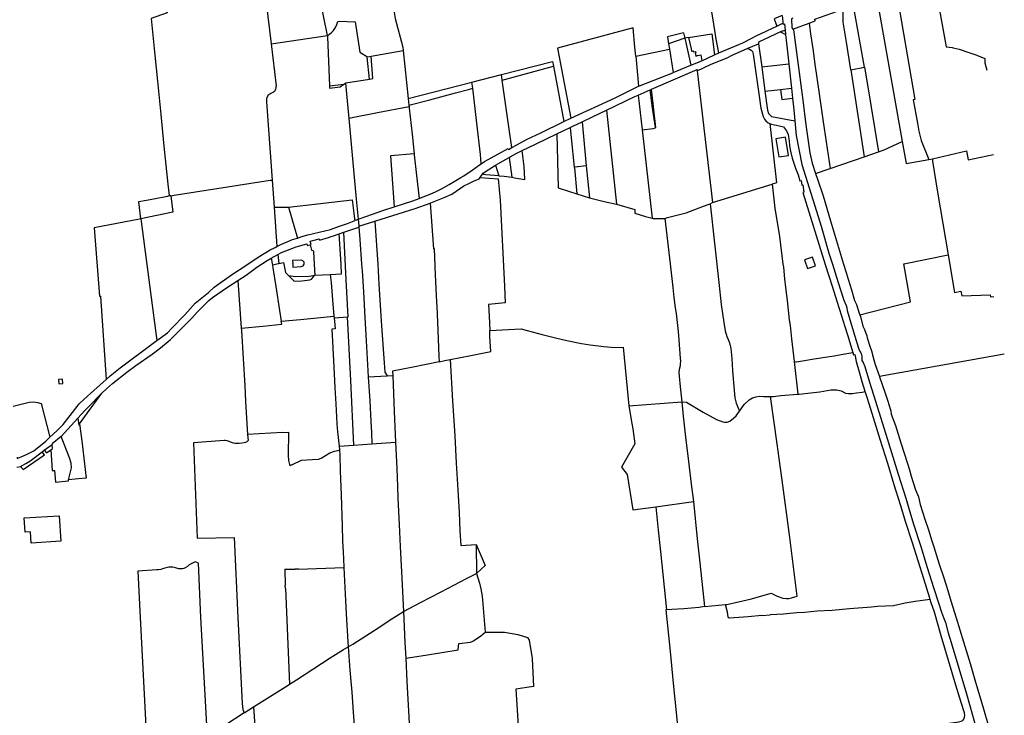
# Model space of a CAD drawing. Header units: inches. Extents: x 210911 to 224988, y 571697 to 586201.
# Tile 175 of 256: x 222682 to 224075, y 577862 to 578846. Entities that reach past the tile are written whole.
import ezdxf

# ---------------------------------------------------------------- set-up
doc = ezdxf.new("R2010")
doc.units = ezdxf.units.IN
doc.header["$MEASUREMENT"] = 0

msp = doc.modelspace()

# ---------------------------------------------------------------- linework, layer by layer
for points in [[(223194.206, 579021.189), (223201.378, 578993.163), (223201.799, 578986.38), (223202.518, 578975.126), (223206.115, 578952.462), (223213.594, 578910.919), (223218.047, 578883.577), (223214.044, 578874.592), (223211.825, 578868.855), (223211.032, 578865.274), (223211.048, 578859.101), (223212.884, 578847.668), (223224.124, 578806.983), (223224.61, 578802.272)], [(223117.401, 578823.559), (223105.589, 578882.02), (223093.574, 578941.763)], [(223068.248, 578929.487), (223025.973, 578908.995), (223037.5, 578812.035)], [(222878.675, 578919.158), (222881.688, 578882.707), (222890.54, 578855.602), (222867.586, 578847.817), (222869.394, 578828.819), (222872.711, 578795.948), (222876.491, 578758.994), (222881.144, 578712.045), (222885.767, 578667.23), (222891.48, 578613.311), (222893.237, 578597.112)], [(223974.408, 578911.629), (223993.19, 578807.6), (224001.702, 578806.528), (224003.124, 578806.172), (224011.584, 578804.389), (224023.752, 578800.164), (224036.555, 578795.583), (224038.232, 578794.719), (224042.118, 578793.217), (224048.062, 578790.953), (224048.045, 578784.936), (224050.541, 578774.36)], [(223671.13, 578798.976), (223667.708, 578818.253), (223666.422, 578824.732), (223663.331, 578845.998), (223660.64, 578862.539), (223657.066, 578883.856), (223657.095, 578886.092), (223675.695, 578889.978), (223752.311, 578908.515)], [(223921.859, 578890.326), (223948.712, 578732.948), (223946.163, 578732.487), (223952.294, 578699.57), (223954.251, 578688.444), (223957.909, 578674.905), (223968.784, 578648.064)], [(223894.293, 578879.244), (223931.017, 578673.477)], [(223799.29, 578841.15), (223807.78, 578844.191), (223807.322, 578846.935), (223847.458, 578860.759)], [(223857.994, 578775.04), (223851.878, 578814.146), (223847.305, 578842.469), (223847.458, 578860.759)], [(223877.325, 578778.631), (223862.064, 578865.592), (223862.114, 578865.613)], [(223117.401, 578823.559), (223120.209, 578825.62), (223123.49, 578828.334), (223125.933, 578830.947), (223128.759, 578834.855), (223130.595, 578839.222), (223131.666, 578842.218), (223131.82, 578843.335), (223134.057, 578844.043), (223156.329, 578843.045), (223163.022, 578800.133), (223173.945, 578793.303)], [(223760.844, 578851.852), (223749.471, 578847.224), (223753.358, 578836.87)], [(223760.844, 578851.852), (223761.36, 578848.071), (223761.782, 578841.847), (223761.997, 578841.206)], [(223776.264, 578847.965), (223773.985, 578847.155), (223774.677, 578834.602), (223776.062, 578832.829)], [(223553.785, 578794.315), (223552.569, 578807.236), (223550.098, 578834.674), (223442.893, 578805.804), (223461.798, 578706.453)], [(223671.13, 578798.976), (223671.437, 578799.119), (223705.371, 578813.475), (223717.217, 578819.25), (223724.183, 578822.95), (223738.52, 578829.661), (223748.282, 578834.322), (223753.358, 578836.87)], [(223758.342, 578828.648), (223727.31, 578814.037), (223727.572, 578812.065)], [(223753.358, 578836.87), (223761.997, 578841.206)], [(223758.342, 578828.648), (223762.527, 578830.618), (223762.602, 578830.263), (223765.046, 578831.261)], [(223758.342, 578828.648), (223765.711, 578825.171)], [(223761.997, 578841.206), (223762.578, 578839.472), (223764.09, 578840.014), (223765.046, 578831.261)], [(223765.046, 578831.261), (223765.711, 578825.171)], [(223776.062, 578832.829), (223799.29, 578841.15)], [(223776.062, 578832.829), (223776.993, 578831.638), (223782.328, 578792.341), (223790.052, 578731.935), (223794.523, 578697.414), (223799.884, 578657.736), (223803.339, 578642.953), (223808.355, 578628.14)], [(223799.29, 578841.15), (223801.267, 578826.206), (223804.645, 578801.867), (223807.302, 578782.395), (223808.949, 578770.53), (223813.727, 578737.828), (223819.187, 578701.401), (223824.588, 578663.602), (223828.7, 578635.235)], [(223037.5, 578812.035), (223117.401, 578823.559)], [(223117.401, 578823.559), (223117.463, 578821.82), (223119.931, 578752.369)], [(223621.215, 578827.193), (223598.666, 578821.901)], [(223598.666, 578821.901), (223600.214, 578812.067)], [(223622.988, 578819.759), (223600.214, 578812.067)], [(223621.215, 578827.193), (223622.954, 578819.906)], [(223628.459, 578820.767), (223622.954, 578819.906)], [(223622.954, 578819.906), (223622.988, 578819.759)], [(223622.988, 578819.759), (223631.843, 578781.563)], [(223628.459, 578820.767), (223661.318, 578825.908), (223664.92, 578796.073)], [(223628.459, 578820.767), (223631.895, 578804.788), (223632.652, 578801.409), (223634.888, 578801.914), (223635.165, 578800.542), (223638.164, 578801.198), (223638.744, 578798.657), (223637.728, 578798.43), (223638.534, 578794.415), (223640.719, 578794.818), (223640.568, 578795.504), (223642.22, 578795.858), (223642.245, 578795.553), (223645.574, 578796.31), (223647.186, 578787.779)], [(223765.711, 578825.171), (223767.925, 578804.888), (223770.214, 578783.738)], [(223037.5, 578812.035), (223044.575, 578752.516), (223044.343, 578750.865), (223044.239, 578749.367), (223043.856, 578747.615), (223043.422, 578746.269), (223042.963, 578745.304), (223042.275, 578744.289), (223041.08, 578743.3), (223039.072, 578742.414), (223037.267, 578741.756), (223035.488, 578740.844), (223034.292, 578739.804), (223032.995, 578738.612), (223032.154, 578737.216), (223031.466, 578735.667), (223031.134, 578734.194), (223031.003, 578732.264), (223031.127, 578729.876), (223039.207, 578619.137)], [(223178.895, 578794.18), (223224.61, 578802.272)], [(223224.61, 578802.272), (223231.622, 578734.413)], [(223553.785, 578794.315), (223601.394, 578804.475)], [(223600.214, 578812.067), (223601.394, 578804.475)], [(223601.394, 578804.475), (223606.576, 578771.121)], [(223640.709, 578773.732), (223659.675, 578782.396), (223683.899, 578792.472), (223689.238, 578795.411), (223711.62, 578805.095)], [(223711.62, 578805.095), (223727.572, 578812.065)], [(223711.62, 578805.095), (223714.809, 578804.22), (223717.197, 578803.001), (223718.975, 578800.893), (223719.839, 578797.083), (223722.558, 578777.193), (223727.817, 578740.919), (223730.586, 578720.598), (223733.888, 578709.066), (223735.971, 578705.433), (223738.029, 578703.071), (223741.281, 578700.15), (223743.256, 578699.314)], [(223727.572, 578812.065), (223731.923, 578779.34)], [(223176.651, 578761.975), (223173.304, 578793.19), (223173.945, 578793.303)], [(223173.945, 578793.303), (223178.895, 578794.18)], [(223176.651, 578761.975), (223181.453, 578762.747), (223178.895, 578794.18)], [(223363.637, 578768.308), (223436.045, 578786.899), (223437.3, 578780.054)], [(223553.785, 578794.315), (223557.792, 578751.732)], [(223631.843, 578781.563), (223647.186, 578787.779)], [(223647.186, 578787.779), (223664.92, 578796.073)], [(223664.92, 578796.073), (223671.13, 578798.976)], [(223364.742, 578760.549), (223437.3, 578780.054)], [(223437.3, 578780.054), (223451.65, 578701.775)], [(223575.975, 578747.524), (223640.518, 578775.384), (223640.709, 578773.732)], [(223606.576, 578771.121), (223612.49, 578773.723), (223631.843, 578781.563)], [(223640.709, 578773.732), (223662.338, 578587.248)], [(223731.923, 578779.34), (223770.214, 578783.738)], [(223731.923, 578779.34), (223736.538, 578744.633)], [(223770.214, 578783.738), (223773.988, 578748.883)], [(223857.994, 578775.04), (223877.325, 578778.631)], [(223857.994, 578775.04), (223877.211, 578652.154)], [(223877.325, 578778.631), (223881.193, 578756.588), (223897.318, 578659.166)], [(223142.614, 578756.067), (223143.394, 578756.621), (223176.651, 578761.975)], [(223321.849, 578757.579), (223363.637, 578768.308)], [(223364.742, 578760.549), (223363.637, 578768.308)], [(223378.465, 578665.017), (223374.153, 578694.484), (223364.742, 578760.549)], [(223557.792, 578751.732), (223558.757, 578752.206), (223606.39, 578771.039), (223606.576, 578771.121)], [(223119.931, 578752.369), (223140.519, 578754.58)], [(223119.931, 578752.369), (223120.038, 578749.337), (223135.358, 578750.916), (223140.519, 578754.58)], [(223140.519, 578754.58), (223142.614, 578756.067)], [(223142.614, 578756.067), (223147.399, 578706.347)], [(223231.622, 578734.413), (223321.849, 578757.579)], [(223232.606, 578724.894), (223262.389, 578732.805), (223298.45, 578742.484), (223316.721, 578747.336), (223322.845, 578749.187)], [(223322.845, 578749.187), (223321.849, 578757.579)], [(223334.815, 578641.872), (223333.868, 578655.295), (223328.709, 578699.795), (223322.845, 578749.187)], [(223461.798, 578706.453), (223523.802, 578735.032), (223557.792, 578751.732)], [(223557.047, 578739.354), (223574.276, 578746.791)], [(223574.276, 578746.791), (223575.504, 578747.321)], [(223581.599, 578693.259), (223576.799, 578724.263), (223574.276, 578746.791)], [(223575.504, 578747.321), (223575.975, 578747.524)], [(223575.504, 578747.321), (223577.76, 578727.468), (223578.778, 578718.419), (223581.599, 578693.259)], [(223736.538, 578744.633), (223758.577, 578747.134)], [(223736.538, 578744.633), (223740.112, 578717.754), (223741.382, 578713.334), (223745.98, 578708.991), (223778.814, 578702.967)], [(223758.577, 578747.134), (223773.988, 578748.883)], [(223758.577, 578747.134), (223760.28, 578733.049), (223775.514, 578734.781)], [(223773.988, 578748.883), (223775.514, 578734.781)], [(223231.622, 578734.413), (223232.606, 578724.894)], [(223512.146, 578717.972), (223552.18, 578737.253), (223557.047, 578739.354)], [(223557.047, 578739.354), (223562.692, 578690.17)], [(223775.514, 578734.781), (223777.275, 578718.521), (223778.814, 578702.967)], [(223232.819, 578722.832), (223188.191, 578714.115), (223147.399, 578706.347)], [(223232.606, 578724.894), (223232.819, 578722.832)], [(223232.819, 578722.832), (223233.031, 578720.78), (223237.012, 578684.068), (223239.761, 578656.156)], [(223477.6, 578701.534), (223493.33, 578708.91), (223512.146, 578717.972)], [(223512.146, 578717.972), (223526.483, 578584.784)], [(223147.399, 578706.347), (223148.404, 578695.902), (223152.75, 578649.232), (223158.101, 578591.869)], [(223451.65, 578701.775), (223461.798, 578706.453)], [(223778.814, 578702.967), (223780.883, 578682.044), (223788.834, 578641.147), (223809.767, 578575.028), (223816.169, 578553.741), (223827.067, 578515.817), (223832.122, 578500.035), (223837.991, 578481.429), (223843.429, 578463.896), (223848.363, 578449.311), (223851.299, 578441.408), (223852.413, 578438.384), (223853.017, 578434.319), (223859.187, 578413.611), (223864.018, 578397.958), (223868.822, 578380.985), (223870.443, 578377.402), (223871.863, 578375.419), (223873.281, 578372.141), (223873.582, 578369.016), (223873.577, 578365.46), (223873.879, 578363.631), (223875.654, 578360.886), (223877.907, 578355.041), (223884.457, 578333.164), (223890.021, 578315.199), (223905.148, 578267.2), (223915.619, 578233.507), (223925.307, 578203.015), (223936.007, 578168.738), (223941.671, 578149.427), (223946.906, 578132.225), (223957.126, 578100.234), (223966.232, 578070.937), (223975.135, 578042.554), (223982.522, 578019.355), (223986.494, 578007.387), (223989.405, 577999.966), (223992.173, 577992.985), (223995.858, 577978.47), (224000.025, 577964.766), (224021.882, 577892.171), (224030.348, 577861.699), (224035.131, 577844.697)], [(223378.465, 578665.017), (223385.386, 578669.001), (223399.877, 578676.906), (223418.561, 578685.593), (223451.65, 578701.775)], [(223441.951, 578684.37), (223460.638, 578693.506)], [(223460.638, 578693.506), (223464.376, 578695.334), (223477.6, 578701.534)], [(223460.638, 578693.506), (223462.267, 578678.902), (223466.696, 578637.382)], [(223477.6, 578701.534), (223483.656, 578639.353)], [(223562.692, 578690.17), (223578.527, 578692.178), (223581.677, 578692.758)], [(223562.692, 578690.17), (223577.032, 578565.217)], [(223581.677, 578692.758), (223581.599, 578693.259)], [(223743.256, 578699.314), (223752.839, 578615.143), (223746.601, 578613.221)], [(223743.256, 578699.314), (223745.599, 578698.322), (223750.07, 578697.332), (223753.093, 578696.799), (223762.974, 578694.26), (223767.267, 578688.697), (223769.553, 578683.312), (223770.646, 578674.295), (223771.205, 578667.385), (223772.627, 578660.121), (223775.168, 578650.138), (223779.766, 578636.04), (223783.754, 578626.311), (223785.99, 578618.132), (223787.793, 578618.361), (223788.682, 578612.036), (223790.156, 578612.138), (223791.68, 578601.901), (223790.258, 578601.672), (223822.036, 578499.648), (223831.546, 578468.965), (223838.248, 578447.443), (223844.825, 578426.709), (223849.428, 578411.641), (223853.299, 578399.851), (223860.963, 578374.797)], [(223392.708, 578660.783), (223411.754, 578669.701), (223413.509, 578670.917), (223441.951, 578684.37)], [(223441.951, 578684.37), (223443.973, 578607.884), (223458.465, 578603.157), (223470.356, 578599.457)], [(223769.963, 578654.034), (223765.645, 578679.766), (223751.981, 578677.486), (223756.273, 578651.699), (223769.963, 578654.034)], [(223334.815, 578641.872), (223339.752, 578645.135), (223372.956, 578663.658), (223373.411, 578662.108), (223378.465, 578665.017)], [(223374.422, 578651.021), (223376.011, 578651.893), (223384.197, 578656.479), (223392.708, 578660.783)], [(223378.145, 578622.928), (223382.086, 578622.366), (223396.881, 578619.701), (223395.803, 578638.351), (223392.708, 578660.783)], [(223897.318, 578659.166), (223905.353, 578661.968), (223931.017, 578673.477)], [(223931.017, 578673.477), (223936.576, 578642.332), (223968.784, 578648.064)], [(223973.735, 578648.945), (224022.105, 578660.396), (224024.23, 578647.691), (224060.189, 578655.039)], [(223239.761, 578656.156), (223206.533, 578653.374), (223211.53, 578581.173)], [(223239.761, 578656.156), (223239.887, 578654.877), (223243.219, 578625.405), (223246.836, 578593.093)], [(223355.197, 578640.196), (223358.291, 578642.163), (223374.422, 578651.021)], [(223374.422, 578651.021), (223378.145, 578622.928)], [(223828.7, 578635.235), (223877.211, 578652.154)], [(223877.211, 578652.154), (223897.318, 578659.166)], [(223968.784, 578648.064), (223973.735, 578648.945)], [(223973.735, 578648.945), (223973.76, 578645.846), (223981.001, 578601.901), (223996.118, 578513.351)], [(223246.836, 578593.093), (223252.749, 578595.544), (223260.272, 578598.15), (223269.982, 578602.302), (223278.753, 578606.786), (223289.558, 578612.995), (223306.237, 578622.675), (223310.458, 578625.159), (223322.231, 578633.221), (223332.657, 578640.446), (223334.815, 578641.872)], [(223337.532, 578628.643), (223337.592, 578628.728), (223339.678, 578630.326), (223355.197, 578640.196)], [(223355.197, 578640.196), (223359.81, 578625.063)], [(223483.656, 578639.353), (223472.038, 578638.003), (223471.765, 578637.971), (223471.33, 578637.92), (223466.696, 578637.382)], [(223466.696, 578637.382), (223466.798, 578636.423), (223470.356, 578599.457)], [(223483.656, 578639.353), (223488.081, 578593.922)], [(223808.355, 578628.14), (223828.7, 578635.235)], [(222895.405, 578596.831), (222900.193, 578597.716), (223036.232, 578618.679), (223039.207, 578619.137)], [(223039.207, 578619.137), (223042.017, 578580.62)], [(223262.478, 578586.581), (223263.379, 578586.918), (223282.543, 578594.385), (223293.143, 578599.044), (223310.13, 578610.655), (223316.409, 578613.821), (223323.934, 578617.418), (223331.878, 578620.674), (223333.46, 578622.904)], [(223333.46, 578622.904), (223337.532, 578628.643)], [(223333.46, 578622.904), (223358.978, 578620.821), (223361.562, 578590.413), (223367.809, 578468.698), (223369.045, 578445.43), (223345.335, 578443.115), (223345.976, 578426.592), (223346.917, 578406.134)], [(223359.81, 578625.063), (223341.577, 578626.487), (223338.606, 578627.05), (223337.439, 578627.865), (223337.532, 578628.643)], [(223359.81, 578625.063), (223367.28, 578624.369), (223378.145, 578622.928)], [(223808.355, 578628.14), (223810.96, 578620.447), (223818.759, 578596.697), (223829.225, 578561.542), (223847.758, 578499.989), (223851.516, 578488.093), (223854.502, 578478.945), (223858.876, 578463.675), (223863.326, 578448.658), (223866.24, 578443.117), (223870.085, 578430.539), (223870.828, 578428.547)], [(223662.338, 578587.248), (223662.39, 578587.276), (223746.601, 578613.221)], [(223746.601, 578613.221), (223750.548, 578579.482), (223756.961, 578538.981), (223762.085, 578500.035), (223762.781, 578495.756), (223764.108, 578479.272), (223765.505, 578466.803), (223768.116, 578448.389), (223770.981, 578421.216), (223772.183, 578413.366), (223774.374, 578394.359), (223777.773, 578362.116)], [(222850.044, 578588.428), (222850.365, 578588.488), (222860.943, 578590.456), (222873.675, 578593.101), (222888.682, 578595.684), (222891.207, 578596.198), (222893.237, 578597.112)], [(222895.405, 578596.831), (222898.277, 578573.595), (222853.24, 578563.992)], [(222893.237, 578597.112), (222895.337, 578597.378), (222895.405, 578596.831)], [(223061.984, 578580.899), (223103.276, 578585.377), (223123.57, 578587.778), (223152.04, 578591.151), (223154.529, 578572.077), (223155.528, 578564.42), (223155.879, 578561.729)], [(223158.101, 578591.869), (223160.728, 578563.711)], [(223211.53, 578581.173), (223238.032, 578589.443), (223246.836, 578593.093)], [(223470.356, 578599.457), (223488.081, 578593.922)], [(223488.081, 578593.922), (223490.049, 578593.308), (223509.017, 578588.887), (223526.483, 578584.784)], [(222853.24, 578563.992), (222850.044, 578588.428)], [(223042.017, 578580.62), (223061.984, 578580.899)], [(223042.017, 578580.62), (223045.673, 578525.043)], [(223061.984, 578580.899), (223062.098, 578580.505)], [(223062.098, 578580.505), (223074.668, 578537.024)], [(223160.728, 578563.711), (223163.591, 578564.881), (223196.861, 578576.596), (223211.53, 578581.173)], [(223184.281, 578561.086), (223185.533, 578561.497), (223241.19, 578578.617), (223262.478, 578586.581)], [(223262.478, 578586.581), (223267.344, 578521.915), (223268.331, 578522.033), (223269.459, 578496.965), (223269.103, 578495.738), (223271.151, 578455.035), (223272.496, 578431.362), (223272.397, 578428.744), (223273.406, 578406.664), (223275.08, 578369.332), (223275.397, 578361.895)], [(223526.483, 578584.784), (223552.233, 578577.269), (223552.58, 578571.985), (223567.661, 578567.442), (223577.032, 578565.217)], [(223594.903, 578564.519), (223598.471, 578565.849), (223624.823, 578572.595), (223649.63, 578581.909), (223658.831, 578585.376), (223659.086, 578585.512)], [(223659.086, 578585.512), (223662.338, 578587.248)], [(223659.086, 578585.512), (223671.062, 578474.117), (223674.672, 578442.793), (223678.287, 578417.516), (223680.155, 578405.64), (223682.655, 578397.664), (223684.571, 578393.41), (223686.602, 578388.473), (223688.487, 578380.789), (223689.566, 578366.434), (223690.827, 578349.44), (223692.271, 578332.171), (223693.822, 578310.89), (223695.655, 578303.23), (223700.491, 578292.031)], [(222853.24, 578563.992), (222850.938, 578563.502), (222787.142, 578551.46), (222794.594, 578454.668), (222796.042, 578454.742), (222803.809, 578336.705)], [(222853.24, 578563.992), (222866.832, 578460.077), (222875.718, 578392.144)], [(223155.879, 578561.729), (223160.728, 578563.711)], [(223160.728, 578563.711), (223161.802, 578553.709)], [(223577.032, 578565.217), (223578.529, 578564.861), (223594.735, 578564.457), (223594.903, 578564.519)], [(223594.903, 578564.519), (223602.302, 578500.449), (223606.13, 578467.174), (223607.716, 578452.93), (223609.462, 578438.283), (223610.691, 578430.358), (223613.804, 578404.74), (223614.584, 578392.639), (223616.576, 578367.15), (223617.069, 578362.893), (223616.767, 578359), (223616.366, 578356.248), (223615.275, 578351.196), (223614.804, 578346.868), (223615.114, 578341.616), (223616.741, 578326.586), (223619.069, 578305.42)], [(223074.668, 578537.024), (223081.198, 578539.009), (223089.534, 578541.614), (223121.4, 578549.241), (223133.04, 578553.314), (223145.595, 578557.564), (223155.229, 578561.463), (223155.879, 578561.729)], [(223140.526, 578545.135), (223161.87, 578552.526)], [(223161.802, 578553.709), (223184.281, 578561.086)], [(223161.802, 578553.709), (223161.87, 578552.526)], [(223161.87, 578552.526), (223162.884, 578534.983), (223165.526, 578499.868), (223166.172, 578490.584), (223166.533, 578490.363), (223168.329, 578460.755), (223170.316, 578424.343), (223172.224, 578391.74), (223175.024, 578340.503)], [(223184.281, 578561.086), (223186.57, 578526.745), (223188.674, 578499.884), (223190.162, 578471.693), (223191.579, 578449.52), (223193.45, 578420.041), (223195.736, 578386.353), (223197.432, 578360.427), (223198.359, 578347.364), (223202.004, 578342.195)], [(223045.673, 578525.043), (223051.358, 578527.797), (223057.688, 578530.659), (223067.805, 578534.938), (223074.668, 578537.024)], [(223092.841, 578527.59), (223094.161, 578527.865), (223092.898, 578532.515), (223096.481, 578533.475), (223105.731, 578536.104), (223106.109, 578534.198), (223118.613, 578537.966), (223122.273, 578539.231), (223124.28, 578539.508), (223134.041, 578542.889)], [(223121.314, 578485.443), (223137.227, 578486.195), (223136.513, 578500.219), (223134.041, 578542.889)], [(223134.041, 578542.889), (223140.526, 578545.135)], [(223145.537, 578425.555), (223146.488, 578425.635), (223143.791, 578478.043), (223140.526, 578545.135)], [(222875.718, 578392.144), (222890.744, 578403.013), (222897.002, 578409.254), (222915.294, 578428.155), (222930.052, 578444.672), (222948.746, 578460.041), (222957.038, 578467.346), (222981.46, 578484.938), (223001.601, 578498.273), (223019.096, 578510.061), (223035.928, 578520.274), (223043.147, 578523.82), (223045.673, 578525.043)], [(223047.139, 578513.741), (223052.382, 578516.695), (223064.252, 578521.403), (223072.741, 578524.389), (223087.968, 578528.99), (223088.342, 578526.653), (223092.841, 578527.59)], [(223092.841, 578527.59), (223094.656, 578519.913), (223095.697, 578519.734), (223096.51, 578519.478), (223097.093, 578518.995), (223097.575, 578518.359), (223097.573, 578517.343), (223098.879, 578491.558), (223099.472, 578484.41)], [(222990.494, 578477.065), (223001.982, 578484.679), (223017.295, 578495.838), (223031.967, 578505.343), (223037.739, 578508.499)], [(223037.739, 578508.499), (223047.139, 578513.741)], [(223037.739, 578508.499), (223039.274, 578498.841)], [(223047.139, 578513.741), (223048.504, 578501.029)], [(223807.965, 578497.626), (223803.951, 578509.717), (223792.603, 578505.95), (223796.617, 578493.859), (223807.965, 578497.626)], [(223870.828, 578428.547), (223942.661, 578446.728), (223933.2, 578500.569), (223996.118, 578513.351)], [(223996.118, 578513.351), (224004.893, 578460.054), (224014.026, 578462.01), (224015.272, 578455.364), (224055.238, 578456.603), (224055.726, 578454.002), (224060.459, 578454.303)], [(223039.274, 578498.841), (223039.972, 578499.008), (223047.595, 578500.835), (223048.504, 578501.029)], [(223039.274, 578498.841), (223039.931, 578494.707), (223043.996, 578468.498), (223049.494, 578434.343), (223051.866, 578419.279)], [(223048.504, 578501.029), (223054.809, 578502.377), (223057.841, 578488.096), (223062.083, 578483.85)], [(223084.467, 578503.094), (223082.221, 578504.82), (223079.865, 578505.654), (223067.932, 578505.293), (223068.076, 578501.363), (223067.959, 578501.358), (223068.018, 578499.86), (223068.126, 578499.879), (223068.217, 578495.965), (223079.992, 578496.634), (223082.671, 578497.87), (223084.239, 578500.231), (223084.467, 578503.094)], [(223062.083, 578483.85), (223071.858, 578482.811), (223091.189, 578483.105), (223099.472, 578484.41)], [(223062.083, 578483.85), (223070.054, 578475.873), (223080.804, 578476.623), (223092.522, 578477.855), (223094.776, 578478.795), (223099.472, 578484.41)], [(223099.472, 578484.41), (223121.314, 578485.443)], [(223121.314, 578485.443), (223122.326, 578474.254), (223124.336, 578449.569), (223126.39, 578426.467)], [(222797.892, 578317.387), (222804.333, 578323.644), (222812.828, 578330.974), (222833.429, 578347.255), (222846.144, 578356.509), (222869.106, 578372.558), (222880.78, 578381.662), (222891.766, 578390.411), (222895.251, 578393.582), (222925.296, 578423.492), (222932.625, 578432.221), (222943.666, 578443.028), (222949.441, 578448.634), (222954.426, 578452.641), (222975.786, 578467.498), (222990.494, 578477.065)], [(222990.494, 578477.065), (222995.233, 578409.518)], [(223051.866, 578419.279), (223078.92, 578421.736), (223126.39, 578426.467)], [(223126.607, 578423.965), (223127.952, 578408.438), (223123.411, 578408.066), (223124.325, 578390.608), (223126.882, 578344.885), (223127.893, 578325.193), (223129.175, 578302.154), (223130.659, 578274.166), (223131.655, 578262.705), (223133.704, 578242.306)], [(223126.39, 578426.467), (223126.607, 578423.965)], [(223126.607, 578423.965), (223145.537, 578425.555)], [(223154.807, 578243.849), (223150.22, 578335.506), (223145.537, 578425.555)], [(223870.828, 578428.547), (223871.857, 578425.787), (223875.192, 578412.372), (223877.573, 578407.416), (223880.584, 578398.548), (223881.266, 578395.804), (223885.491, 578382.464), (223887.211, 578377.179), (223890.7, 578364.728), (223892.799, 578358.249), (223898.606, 578341.223)], [(222995.233, 578409.518), (223025.776, 578412.418), (223052.528, 578415.074), (223051.866, 578419.279)], [(222995.233, 578409.518), (222995.484, 578405.941), (222997.762, 578366.408), (223000.068, 578327.79), (223001.417, 578305.719)], [(223290.811, 578365.008), (223320.022, 578370.937), (223348.416, 578376.599), (223347.297, 578397.863), (223346.917, 578406.134)], [(223346.917, 578406.134), (223391.549, 578408.422), (223400.132, 578406.209), (223421.028, 578400.718), (223442.03, 578395.077), (223456.063, 578392.214), (223477.013, 578387.842), (223489.222, 578385.983), (223508.299, 578383.732), (223524.135, 578382.227), (223535.842, 578382.568), (223540.038, 578338.683), (223543.83, 578299.692)], [(222803.809, 578336.705), (222809.517, 578341.852), (222823.709, 578353.492), (222872.587, 578389.879), (222875.718, 578392.144)], [(223777.773, 578362.116), (223780.222, 578361.684), (223781.236, 578361.832), (223792.481, 578363.612), (223803.521, 578365.514), (223818.336, 578367.926), (223834.419, 578370.516), (223844.27, 578372.114), (223860.963, 578374.797)], [(223860.963, 578374.797), (223861.873, 578371.824), (223863.982, 578372.05), (223865.823, 578362.142), (223869.792, 578347.634), (223873.584, 578334.04), (223877.935, 578320.421), (223878.207, 578319.675)], [(224075.398, 578372.56), (223898.606, 578341.223)], [(223275.397, 578361.895), (223238.387, 578354.457), (223209.543, 578348.592), (223209.782, 578342.682)], [(223275.397, 578361.895), (223283.28, 578363.479), (223290.811, 578365.008)], [(223290.811, 578365.008), (223294.217, 578306.751), (223297.359, 578257.23), (223299.423, 578218.229), (223301.639, 578180.501), (223303.461, 578148.43), (223304.775, 578122.572), (223306.083, 578101.997), (223327.978, 578103.494)], [(223777.773, 578362.116), (223783.18, 578315.872)], [(223175.024, 578340.503), (223202.004, 578342.195)], [(223175.024, 578340.503), (223177.005, 578306.639), (223178.669, 578277.359), (223179.644, 578261.883), (223180.162, 578245.703)], [(223202.004, 578342.195), (223209.782, 578342.682)], [(223209.782, 578342.682), (223211.841, 578291.704), (223213.764, 578248.185)], [(223898.606, 578341.223), (223898.822, 578340.589), (223906.236, 578319.04), (223910.868, 578304.586)], [(222724.278, 578255.225), (222733.955, 578263.94), (222743.063, 578273.124), (222762.966, 578298.704), (222765.994, 578302.485), (222772.66, 578309.106), (222786.674, 578321.255), (222803.809, 578336.705)], [(222742.449, 578330.97), (222741.937, 578337.384), (222736.581, 578336.957), (222737.093, 578330.543), (222742.449, 578330.97)], [(222763.974, 578282.199), (222773.855, 578293.1), (222779.528, 578298.477), (222797.464, 578316.972), (222797.892, 578317.387)], [(222766.43, 578274.12), (222797.892, 578317.387)], [(223680.699, 578018.263), (223682.7, 578018.434), (223717.58, 578026.235), (223745.589, 578034.607), (223753.657, 578030.199), (223761.768, 578027.47), (223766.937, 578026.915), (223770.392, 578026.96), (223774.315, 578027.701), (223782.343, 578030.278), (223777.081, 578071.602), (223771.765, 578113.051), (223760.861, 578194.344), (223756.857, 578225.05), (223753.968, 578245.897), (223744.593, 578312.839)], [(223700.491, 578292.031), (223702.854, 578295.351), (223707.377, 578301.591), (223714.411, 578308.034), (223718.925, 578310.997), (223724.334, 578312.403), (223728.46, 578313.148), (223734.692, 578312.818), (223744.593, 578312.839)], [(223744.593, 578312.839), (223748.54, 578312.848), (223759.028, 578314.383), (223783.18, 578315.872)], [(223783.18, 578315.872), (223784.964, 578315.981), (223797.405, 578317.684), (223814.216, 578319.45), (223829.839, 578322.132), (223838.143, 578322.378), (223844.581, 578320.63), (223850.409, 578317.676), (223854.516, 578316.922), (223860.562, 578316.969), (223866.061, 578317.717), (223874.114, 578319.05), (223878.207, 578319.675)], [(223970.532, 578025.573), (223969.932, 578027.574), (223961.357, 578054.915), (223953.363, 578080.045), (223944.813, 578107.157), (223936.213, 578134.219), (223928.575, 578159.222), (223919.671, 578187.808), (223910.313, 578218.146), (223899.715, 578251.865), (223890.255, 578282.484), (223881.706, 578310.053), (223878.207, 578319.675)], [(222672.363, 578299.195), (222695.2, 578304.896), (222701.424, 578305.243), (222706.809, 578304.448), (222711.836, 578302.764), (222724.278, 578255.225)], [(223001.417, 578305.719), (223004.271, 578259.011)], [(223543.83, 578299.692), (223548.25, 578274.761), (223549.377, 578266.833), (223552.168, 578245.806), (223533.427, 578212.831), (223541.39, 578202.351), (223549.373, 578152.167), (223581.969, 578156.71)], [(223543.83, 578299.692), (223619.069, 578305.42)], [(223619.069, 578305.42), (223625.671, 578304.821), (223649.334, 578290.75), (223667.745, 578280.051), (223677.157, 578277.018), (223679.199, 578276.577), (223682.915, 578276.246), (223686.999, 578277.854), (223692.171, 578282.151), (223695.863, 578285.529), (223700.491, 578292.031)], [(223619.069, 578305.42), (223620.718, 578284.754), (223624.084, 578255.432), (223628.191, 578220.969), (223632.126, 578188.661), (223635.182, 578164.261)], [(223910.868, 578304.586), (223911.472, 578302.702), (223914.659, 578292.411), (223915.44, 578287.838), (223921.287, 578271.6), (223929.002, 578247.258), (223938.133, 578218.037), (223941.194, 578208.737), (223943.697, 578199.793), (223949.794, 578180.685), (223953.769, 578170.875), (223956.472, 578159.798), (223963.125, 578139.19), (223968.565, 578122.674), (223972.206, 578109.995), (223975.799, 578100.008), (223983.387, 578075.589), (223989.56, 578056.354), (223995.378, 578038.135), (223999.703, 578023.754), (224007.281, 577999.735), (224017.596, 577965.703), (224026.925, 577934.873), (224033.725, 577911.923), (224045.91, 577870.597), (224052.886, 577846.325)], [(222740.154, 578255.978), (222740.345, 578256.132), (222763.974, 578282.199)], [(222766.43, 578274.12), (222769.332, 578249.946), (222772.264, 578225.356), (222775.656, 578197.321), (222764.687, 578196.121), (222750.757, 578194.656)], [(222763.974, 578282.199), (222765.111, 578272.306), (222766.43, 578274.12)], [(222740.154, 578255.978), (222727.705, 578245.912), (222727.753, 578244.945)], [(222750.757, 578194.656), (222754.911, 578211.781), (222754.337, 578218.412), (222751.884, 578225.986), (222740.154, 578255.978)], [(223053.584, 578261.814), (223004.271, 578259.011)], [(223004.271, 578259.011), (223004.805, 578250.275)], [(223053.584, 578261.814), (223061.907, 578262.287)], [(223061.907, 578262.287), (223061.733, 578229.034), (223062.155, 578222.145), (223064.113, 578214.617)], [(222677.809, 578227.011), (222678.087, 578224.845), (222690.975, 578230.543), (222701.678, 578236.066), (222718.514, 578249.685), (222724.278, 578255.225)], [(222716.226, 578236.618), (222727.753, 578244.945)], [(222725.604, 578237.313), (222728.05, 578238.951), (222727.753, 578244.945)], [(223004.805, 578250.275), (223003.177, 578248.626), (223001.397, 578247.84), (222999.111, 578247.386), (222996.138, 578246.857), (222992.326, 578246.329), (222986.661, 578246.184), (222984.071, 578246.722), (222981.532, 578247.487), (222977.902, 578248.991), (222975.464, 578250.087), (222972.34, 578250.371), (222970.841, 578250.297), (222927.805, 578247.41), (222932.991, 578112.403), (222984.966, 578113.347), (222990.489, 578000.112), (222996.484, 577878.422), (222997.312, 577870.013), (222999.262, 577864.93)], [(223133.704, 578242.306), (223154.807, 578243.849)], [(223133.704, 578242.306), (223134.085, 578237.925)], [(223154.807, 578243.849), (223180.162, 578245.703)], [(223180.162, 578245.703), (223213.764, 578248.185)], [(223213.764, 578248.185), (223215.237, 578210.994), (223216.267, 578185.359), (223216.983, 578168.887), (223218.882, 578131.788), (223220.384, 578100.421), (223222.101, 578064.766), (223224.961, 578008.67)], [(222682.709, 578213.788), (222690.169, 578217.994), (222695.813, 578221.467), (222713.498, 578234.646)], [(222682.709, 578213.788), (222686.651, 578209.361), (222716.911, 578230.379), (222713.498, 578234.646)], [(222713.498, 578234.646), (222713.539, 578234.677), (222716.226, 578236.618)], [(222716.226, 578236.618), (222719.303, 578233.094), (222725.604, 578237.313)], [(222725.604, 578237.313), (222727.42, 578207.856), (222731.053, 578208.004), (222732.375, 578191.616), (222750.439, 578193.344), (222750.757, 578194.656)], [(223067.857, 578216.452), (223080.376, 578222.589), (223095.643, 578223.644), (223104.334, 578224.128), (223108.489, 578225.48), (223114.554, 578229.135), (223120.682, 578232.999), (223127.378, 578235.451), (223133.928, 578236.622), (223134.085, 578237.925)], [(223134.085, 578237.925), (223134.821, 578229.467), (223135.399, 578207.328), (223136.481, 578172.905), (223137.948, 578129.522), (223138.609, 578108.299), (223139.38, 578092.34)], [(223067.857, 578216.452), (223064.113, 578214.617)], [(222677.451, 578212.933), (222682.618, 578213.737), (222682.709, 578213.788)], [(223581.969, 578156.71), (223635.182, 578164.261)], [(223635.182, 578164.261), (223640.817, 578111.21), (223644.013, 578081.529), (223647.202, 578050.934), (223650.91, 578015.713)], [(223581.969, 578156.71), (223585.457, 578123.362), (223588.736, 578093.328), (223597.347, 578011.073), (223596.433, 578011.05), (223596.475, 578010.618)], [(222737.492, 578143.997), (222739.707, 578107.912), (222697.731, 578105.33), (222696.76, 578121.415), (222689.243, 578120.961), (222687.975, 578140.96), (222737.492, 578143.997)], [(223327.978, 578103.494), (223340.332, 578073.409), (223328.008, 578062.457)], [(223327.978, 578103.494), (223328.008, 578062.457)], [(223139.38, 578092.34), (223139.838, 578082.846), (223140.46, 578070.574)], [(222999.262, 577864.93), (222947.199, 577830.971), (222937.804, 578000.16), (222934.615, 578077.064), (222932.279, 578078.007), (222929.918, 578078.544), (222927.096, 578077.506), (222924.147, 578075.859), (222921.656, 578074.44), (222918.934, 578072.335), (222916.01, 578070.256), (222913.976, 578069.268), (222912.121, 578068.839), (222910.368, 578068.714), (222906.66, 578068.897), (222902.216, 578070.275), (222898.356, 578070.992), (222895.384, 578071.225), (222892.514, 578071.051), (222887.05, 578069.636), (222883.67, 578068.726), (222881.281, 578067.993), (222878.105, 578067.464), (222875.59, 578067.289), (222848.813, 578065.701), (222852.066, 577999.777), (222865.057, 577755.442)], [(223056.695, 578068.566), (223071.354, 578068.496)], [(223056.695, 578068.566), (223057.215, 578045.121)], [(223076.442, 578068.179), (223071.354, 578068.496)], [(223076.442, 578068.179), (223140.46, 578070.574)], [(223140.46, 578070.574), (223142.851, 578023.441), (223143.805, 578005.298), (223145.972, 577965.638), (223146.394, 577958.275)], [(223224.961, 578008.67), (223248.982, 578021.167), (223277.998, 578036.19), (223314.149, 578055.27), (223328.008, 578062.457)], [(223328.008, 578062.457), (223332.58, 578048.56), (223334.265, 578040.694), (223336.109, 578029.961), (223340.588, 577979.052)], [(223057.621, 578040.865), (223057.215, 578045.121)], [(223057.621, 578040.865), (223063.49, 577905.462)], [(223934.943, 578020.303), (223918.758, 578016.691)], [(223970.532, 578025.573), (223949.181, 578022.686), (223934.943, 578020.303)], [(223979.682, 577848.263), (224011.179, 577852.237), (224014.239, 577853.271), (224016.562, 577854.269), (224018.083, 577856.323), (224019.015, 577858.749), (224019.284, 577861.318), (224018.953, 577864.996), (224014.429, 577879.639), (224006.79, 577904.449), (223985.845, 577974.242), (223976.396, 578007.549), (223971.525, 578022.264), (223970.532, 578025.573)], [(223146.394, 577958.275), (223153.288, 577962.084), (223183.171, 577981.555), (223209.854, 577999.153), (223224.961, 578008.67)], [(223224.961, 578008.67), (223226.904, 577964.468), (223228, 577942.564)], [(223596.475, 578010.618), (223602.161, 577951.854), (223606.626, 577906.908), (223611.206, 577861.049), (223615.61, 577816.839), (223617.943, 577789.922), (223619.986, 577769.225), (223624.64, 577719.887), (223607.379, 577711.541), (223589.687, 577688.711), (223571.544, 577665.341), (223572.863, 577634.651), (223574.591, 577596.499), (223576.494, 577552.485)], [(223643.216, 578014.334), (223621.791, 578012.214), (223596.475, 578010.618)], [(223650.925, 578015.572), (223643.216, 578014.334)], [(223650.91, 578015.713), (223680.699, 578018.263)], [(223650.925, 578015.572), (223650.91, 578015.713)], [(223732.206, 578002.751), (223712.962, 578000.724), (223686.223, 577999.041), (223685.037, 577999.507), (223684.666, 578001.022), (223683.673, 578007.547), (223680.699, 578018.263)], [(223918.758, 578016.691), (223895.821, 578015.593), (223887.255, 578014.655), (223856.243, 578012.212), (223831.817, 578010.017), (223810.509, 578008.898), (223792.71, 578007.066), (223781.755, 578006.464), (223762.811, 578004.925), (223743.908, 578003.881)], [(223732.206, 578002.751), (223743.908, 578003.881)], [(223228, 577942.564), (223255.884, 577946.843), (223302.401, 577954.052), (223303.29, 577963.132), (223319.853, 577965.068), (223322.959, 577966.382), (223326.084, 577968.204), (223334.085, 577973.727), (223340.588, 577979.052)], [(223340.588, 577979.052), (223367.694, 577979.306), (223386.792, 577976.147), (223400.397, 577971.589), (223402.94, 577967.764), (223407.265, 577941.967), (223409.016, 577902.165), (223383.889, 577898.635), (223386.62, 577854.173), (223389.406, 577811.235), (223391.37, 577777.964), (223393.315, 577747.918), (223399.32, 577663.75), (223402.565, 577617.111), (223405.736, 577570.191), (223432.614, 577570.29), (223434.799, 577570.22), (223436.509, 577569.66), (223437.543, 577568.43), (223437.793, 577566.909), (223436.543, 577543.701), (223433.808, 577497.553)], [(223073.633, 577911.964), (223121.244, 577942.709), (223139.75, 577954.603), (223146.394, 577958.275)], [(223146.394, 577958.275), (223149.103, 577925.322), (223151.571, 577894.216), (223153.77, 577865.926), (223157.027, 577823.808), (223158.803, 577807.704), (223159.476, 577792.245), (223160.944, 577763.614), (223162.364, 577732.925), (223163.893, 577701.781), (223165.497, 577670.689), (223167.079, 577639.342), (223168.733, 577608.25), (223169.855, 577585.089)], [(223228, 577942.564), (223229.606, 577909.363), (223232.312, 577859.414), (223234.512, 577820.252), (223236.38, 577788.452), (223238.351, 577752.869), (223240.211, 577721.628), (223241.647, 577693.454), (223242.697, 577678.382), (223245.611, 577628.054), (223247.315, 577598.919), (223248.961, 577569.77)], [(223063.49, 577905.462), (223073.633, 577911.964)], [(223012.701, 577873.335), (223061.396, 577904.12), (223063.49, 577905.462)], [(222999.262, 577864.93), (223012.701, 577873.335)], [(223012.701, 577873.335), (223016.93, 577812.104), (223020.141, 577767.8), (223043.473, 577765.31), (223046.469, 577727.278), (223049.603, 577684.929), (223049.841, 577675.154), (223050.193, 577662.738), (223052.66, 577613.522), (223055.081, 577565.804), (223057.269, 577523.849), (223058.488, 577502.123), (223068.237, 577502.566), (223077.506, 577517.327), (223098.004, 577550.306), (223101.819, 577555.44), (223105.313, 577558.08), (223126.284, 577566.351), (223159.896, 577580.795), (223169.855, 577585.089)]]:
    msp.add_lwpolyline(points)

doc.saveas('drawing.dxf')
